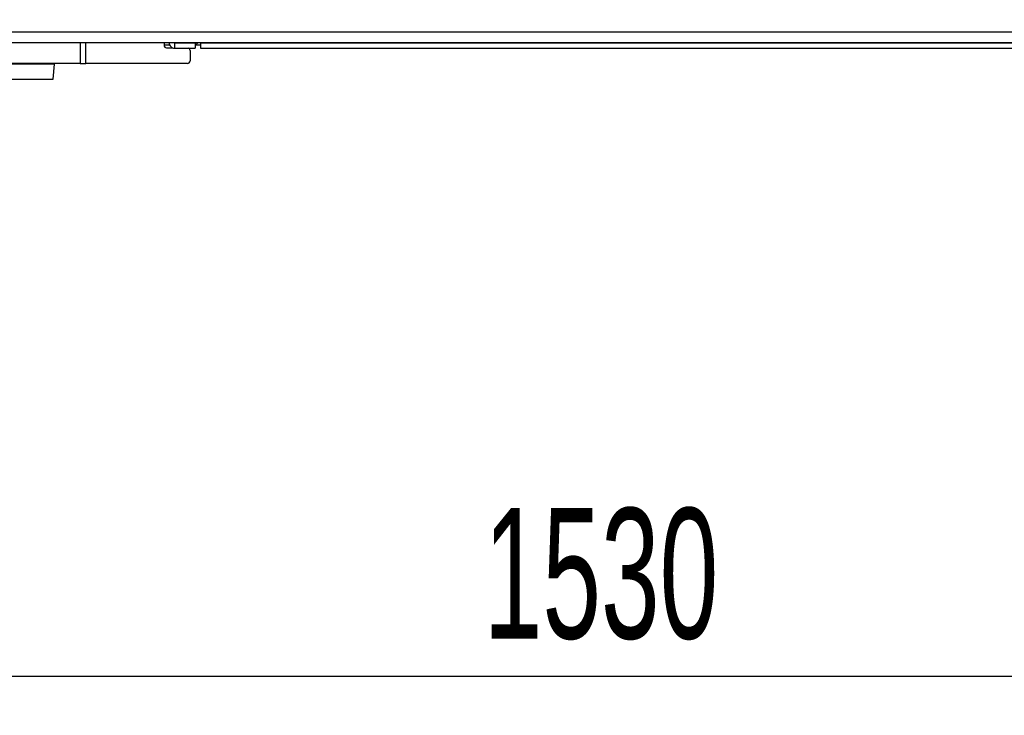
# Model space of a CAD drawing. Extents: x 0 to 8410, y 0 to 5940.
# Tile 91 of 212: x 6778 to 7156, y 1577 to 1844. Entities that reach past the tile are written whole.
import ezdxf

# ---------------------------------------------------------------- set-up
doc = ezdxf.new("R2010")
doc.units = 0
doc.header["$LTSCALE"] = 10
doc.layers.get('0').update_dxf_attribs({"linetype": 'CONTINUOUS'})
doc.styles.add('SLDTEXTSTYLE0', font='TXT', dxfattribs={"width": 0.605})
doc.dimstyles.new('SLDDIMSTYLE1', dxfattribs={"dimtxt": 50, "dimasz": 50, "dimexe": 0, "dimexo": 0.0625, "dimgap": 12.5, "dimtad": 1, "dimdec": 1, "dimrnd": 1e-09, "dimzin": 12, "dimtxsty": 'SLDTEXTSTYLE0', "dimsah": 1, "dimcen": 0.09, "dimazin": 3, "dimtfac": 1, "dimtofl": 0, "dimtmove": 0, "dimatfit": 3, "dimtolj": 1, "dimtzin": 12})

# ---------------------------------------------------------------- blocks, each defined once
blk = doc.blocks.new('_D_6')
at = {"color": 7, "linetype": 'CONTINUOUS'}
for p, q in [((6267.77, 2658.22), (6267.77, 1577.39)), ((7797.78, 2658.22), (7797.78, 1577.39)), ((6267.77, 1592.39), (7797.78, 1592.39))]:
    blk.add_line(p, q, dxfattribs=at)
for points in [[(6267.77, 1592.39), (6317.77, 1584.89), (6317.77, 1599.89)], [(7797.78, 1592.39), (7747.78, 1599.89), (7747.78, 1584.89)]]:
    blk.add_solid(points, dxfattribs=at)
at = {"color": 7, "linetype": 'CONTINUOUS', "insert": (6956.39, 1656.84), "char_height": 50, "attachment_point": 1, "rotation": 360, "style": 'SLDTEXTSTYLE0'}
blk.add_mtext('1530', dxfattribs=at)

msp = doc.modelspace()

# ---------------------------------------------------------------- linework, layer by layer
at = {"color": 8, "linetype": 'CONTINUOUS'}
for p, q in [((7310.78, 1839.35), (6754.78, 1839.35)), ((6801.65, 1835.35), (6801.65, 1827.35)), ((6803.78, 1827.35), (6803.78, 1835.35)), ((6842.78, 1835.25), (6842.84, 1835.35)), ((6837.83, 1835.25), (6837.83, 1833.25)), ((6791.79, 1827.05), (6763.55, 1827.05))]:
    msp.add_line(p, q, dxfattribs=at)
at = {"color": 7, "linetype": 'CONTINUOUS'}
for p, q in [((6754.78, 1835.35), (7310.78, 1835.35)), ((6833.78, 1835.35), (6833.78, 1834.35)), ((6847.83, 1835.35), (6847.83, 1835.25)), ((6836.01, 1834.35), (6833.78, 1834.35)), ((6834.78, 1833.35), (6837.19, 1833.35)), ((6837.83, 1835.25), (6845.78, 1835.25)), ((6837.83, 1833.25), (6845.78, 1833.25)), ((6843.78, 1832.35), (6843.78, 1828.35)), ((6845.78, 1835.25), (6845.78, 1833.25)), ((6847.83, 1835.25), (6847.83, 1833.25)), ((6847.83, 1835.25), (7217.73, 1835.25)), ((6847.83, 1833.25), (7217.73, 1833.25)), ((6801.65, 1827.35), (6774.82, 1827.35)), ((6791.29, 1821.35), (6791.79, 1827.05)), ((6791.79, 1827.05), (6791.82, 1827.35)), ((6801.65, 1827.35), (6803.78, 1827.35)), ((6842.78, 1827.35), (6803.78, 1827.35)), ((6731.31, 1821.35), (6791.29, 1821.35))]:
    msp.add_line(p, q, dxfattribs=at)
at = {"color": 8, "linetype": 'CONTINUOUS', "flags": 128}
msp.add_lwpolyline([(6844.53, 1835.35), (6844.49, 1835.32), (6844.39, 1835.25)], dxfattribs=at)
at = {"color": 7, "linetype": 'CONTINUOUS'}
for centre, radius, start, end in [((6837.83, 1835.3), 2.05, 178.6024, 270), ((6837.83, 1835.3), 0.05, 90, 270), ((6834.78, 1834.35), 1, 180, 270), ((6842.78, 1832.35), 1, 0, 64.1581), ((6842.78, 1828.35), 1, 270, 0)]:
    msp.add_arc(centre, radius, start, end, dxfattribs=at)
at = {"color": 8, "linetype": 'CONTINUOUS'}
msp.add_arc((6844.56, 1837.26), 3, 293.8363, 320.3988, dxfattribs=at)
at = {"color": 7, "linetype": 'CONTINUOUS'}
msp.add_open_spline([(6847.89, 1834.35), (6847.72, 1834.35), (6847.14, 1834.35), (6846.34, 1834.35), (6845.78, 1834.35)], degree=3, knots=[0, 0, 0, 0, 0.297477, 1, 1, 1, 1], dxfattribs=at)

# ---------------------------------------------------------------- dimensions: what is measured, and where the dimension line sits
dim = msp.add_linear_dim(base=(7797.78, 1592.39), p1=(6267.77, 2678.22), p2=(7797.78, 2678.22), angle=360, dimstyle='SLDDIMSTYLE1', dxfattribs=at)
dim.commit()
dim.dimension.update_dxf_attribs({"geometry": '_D_6', "text_midpoint": (7032.78, 1592.39), "dimtype": 160})

doc.saveas('drawing.dxf')
